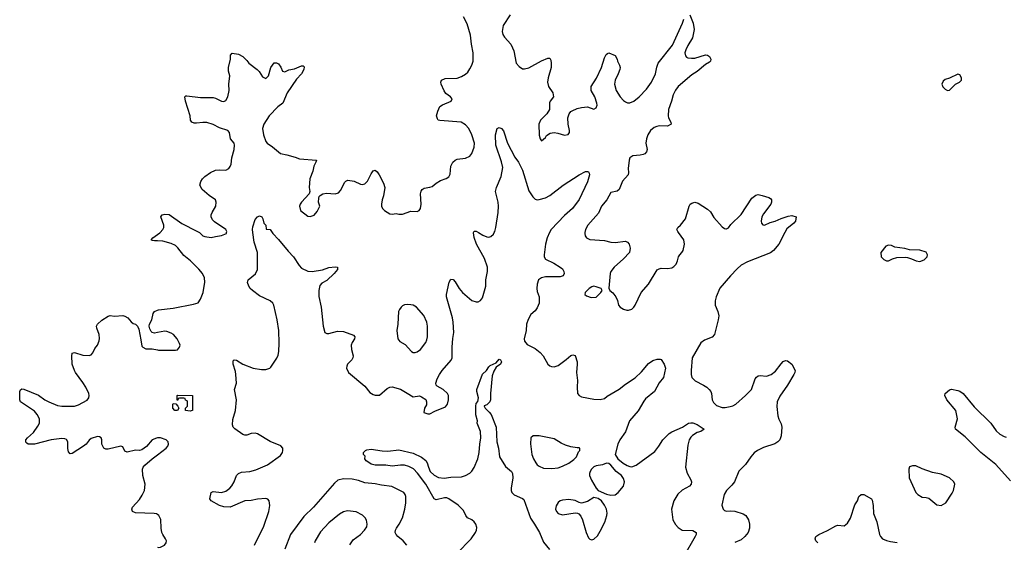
# Model space of a CAD drawing. Header units: inches. Extents: x 1834610 to 2027685, y 642842 to 774116.
# Tile 25 of 256: x 1858690 to 1868052, y 657056 to 662024. Entities that reach past the tile are written whole.
import ezdxf

# ---------------------------------------------------------------- set-up
doc = ezdxf.new("R2010")
doc.units = ezdxf.units.IN
doc.header["$MEASUREMENT"] = 0
for name, color, linetype in [('B8655', 7, 'Continuous'), ('B8665', 7, 'Continuous'), ('B8666', 7, 'Continuous')]:
    doc.layers.add(name, color=color, linetype=linetype)

msp = doc.modelspace()

# ---------------------------------------------------------------- linework, layer by layer
at = {"layer": 'B8655', "color": 5, "elevation": 480}
for points in [[(1860000, 659920.1), (1859970, 659920.7), (1859950, 659923.7), (1859941.2, 659930), (1859954, 659950), (1860000, 659981.3)], [(1860000, 658047.6), (1859990, 658047), (1859950, 658029.4), (1859893.8, 657966.2), (1859850, 657934.5), (1859830, 657929.6), (1859790, 657931.3), (1859710, 657911.5), (1859690, 657923.7), (1859670, 657965.1), (1859650, 657969.7), (1859530, 657942.4), (1859510, 657940.7), (1859490, 657949.5), (1859470, 657988.7), (1859469.5, 658029.5), (1859464, 658050), (1859450, 658059.3), (1859430, 658060.9), (1859370, 658041.6), (1859350, 658027.3), (1859320.4, 657990), (1859297.1, 657970), (1859190, 657901.6), (1859170, 657898), (1859154.9, 657914.9), (1859146.3, 657946.3), (1859147.3, 658010), (1859134, 658034), (1859119.5, 658039.5), (1859090, 658042.8), (1858990, 658031.2), (1858830, 657989.6), (1858769.4, 657989.4), (1858757.2, 657997.2), (1858749.3, 658009.3), (1858749.4, 658030), (1858762.7, 658050), (1858819.4, 658100.6), (1858861.1, 658158.9), (1858876.9, 658190), (1858876.8, 658230), (1858857.3, 658270), (1858830, 658302), (1858697.2, 658390), (1858692.3, 658410), (1858689.6, 658470), (1858689.6, 658490.4), (1858696, 658504), (1858710, 658514), (1858730, 658510.6), (1858870, 658455.5), (1858930, 658410.5), (1858966, 658390), (1859050, 658354.9), (1859089.5, 658350.5), (1859210, 658348.9), (1859250, 658362), (1859330, 658408), (1859347, 658430), (1859351.5, 658450), (1859346, 658470), (1859318.3, 658530), (1859290, 658575.6), (1859219.7, 658670), (1859211.1, 658690), (1859189.7, 658749.7), (1859184, 658830), (1859187.3, 658850), (1859190, 658854.8), (1859210, 658859.1), (1859290, 658836.3), (1859350, 658830.8), (1859370, 658838), (1859383.7, 658856.3), (1859402.7, 658897.3), (1859430, 658930.8), (1859444.7, 658970), (1859448, 658992), (1859444, 659030), (1859422, 659090), (1859419.7, 659110), (1859431, 659130), (1859470, 659166.5), (1859530, 659206.3), (1859550, 659213.1), (1859590, 659207), (1859670, 659210.4), (1859690, 659205.5), (1859717.3, 659190), (1859750, 659151), (1859770, 659136), (1859791, 659130), (1859810, 659111), (1859820.9, 659080.9), (1859842, 658982), (1859850, 658920.7), (1859859.1, 658910), (1859890, 658894), (1859950, 658895.5), (1860000, 658885.7)], [(1860000, 659049.5), (1859970, 659043.7), (1859950, 659049.2), (1859940.1, 659060.1), (1859926.3, 659086.3), (1859921.2, 659110), (1859925.2, 659130), (1859944.5, 659170), (1859958, 659230), (1859970, 659250.6), (1860000, 659261.8)], [(1860000, 657319.7), (1859990, 657326), (1859969.5, 657329.5), (1859790, 657336.9), (1859763.7, 657350), (1859755.1, 657370), (1859760.9, 657390), (1859830, 657462), (1859855.7, 657504.3), (1859875.4, 657550), (1859883, 657610), (1859861.6, 657690), (1859857.6, 657750), (1859862.9, 657770), (1859878, 657790), (1859950, 657850.7), (1860000, 657888.5)]]:
    msp.add_lwpolyline(points, dxfattribs=at)
at = {"layer": 'B8665', "color": 5}
for points, elevation in [([(1860000, 659981.3), (1860023.1, 659996.9), (1860025.7, 660000)], 480), ([(1860398.5, 660000), (1860399.5, 659999.5), (1860430.5, 659970.5), (1860450, 659963), (1860510, 659953.4), (1860550, 659964), (1860610, 659971.3), (1860655.3, 659990), (1860657.2, 660000)], 480), ([(1860921, 657030), (1861010, 657208), (1861059.7, 657350), (1861067.3, 657407.3), (1861060.9, 657450), (1861050, 657465.2), (1861030, 657473.6), (1860950, 657467.6), (1860890, 657453), (1860830, 657449.7), (1860690, 657391.3), (1860630, 657394.7), (1860590, 657404.7), (1860509.3, 657450), (1860497, 657470), (1860509.3, 657530.7), (1860530, 657539.1), (1860610, 657528.5), (1860650, 657541.3), (1860687, 657570), (1860707.2, 657592.8), (1860727.8, 657630), (1860749.7, 657690.3), (1860769.7, 657710.3), (1860798.6, 657721.4), (1860878, 657730), (1860936.2, 657743.8), (1861047.2, 657792.8), (1861170, 657882), (1861189.4, 657910), (1861192, 657930), (1861192, 657950), (1861173.3, 657973.3), (1861070, 658013.5), (1860950, 658087.1), (1860927.9, 658092.1), (1860890, 658090.9), (1860850, 658074.7), (1860830, 658074.5), (1860810, 658081.5), (1860734.2, 658134.2), (1860720.5, 658150), (1860712.8, 658172.8), (1860717.7, 658222.3), (1860741.1, 658310), (1860750.7, 658410), (1860732.9, 658507.1), (1860749.5, 658570), (1860745.7, 658650), (1860740.9, 658680.9), (1860719.5, 658750), (1860720.2, 658779.8), (1860729.4, 658790.6), (1860750, 658787.3), (1860810, 658750.4), (1860910, 658712.4), (1860990, 658699.1), (1861030, 658697.3), (1861069.4, 658710.6), (1861078, 658722), (1861133.4, 658806.6), (1861146.2, 658833.8), (1861155.1, 658870), (1861157.4, 658950), (1861152.1, 659070), (1861137.7, 659170), (1861105.6, 659310), (1861095.6, 659330), (1861072, 659350), (1860970, 659399.7), (1860904.2, 659450), (1860881.6, 659470), (1860867.6, 659490), (1860854.6, 659525.4), (1860862, 659550), (1860931, 659609), (1860951.1, 659650), (1860952.1, 659810), (1860919.8, 659910), (1860906.7, 660000)], 460), ([(1861090.6, 660000), (1861097.3, 659990), (1861150, 659935.5), (1861242.6, 659822.6), (1861292, 659770), (1861346.6, 659686.6), (1861370, 659663.1), (1861430, 659634.9), (1861470, 659630.3), (1861570, 659646), (1861630, 659668), (1861690, 659676), (1861712, 659670), (1861711, 659650), (1861679.1, 659610), (1861610, 659545.1), (1861561.8, 659518.2), (1861543.1, 659496.9), (1861534.6, 659450), (1861533.7, 659393.7), (1861556.4, 659290), (1861574, 659110), (1861590.9, 659050.9), (1861610, 659041), (1861630, 659040.7), (1861710, 659063), (1861770, 659060.5), (1861863.5, 659023.5), (1861876, 659010), (1861874, 658990), (1861850, 658954), (1861841.6, 658930), (1861844.9, 658890), (1861859.1, 658830), (1861856.3, 658810), (1861848, 658792), (1861806, 658750), (1861798.8, 658730), (1861797.3, 658710), (1861814.8, 658670), (1861970, 658538.8), (1862019.8, 658479.8), (1862050, 658461), (1862070, 658456), (1862110, 658456), (1862183.3, 658516.7), (1862210, 658530.5), (1862230, 658533.4), (1862310, 658510.5), (1862375.1, 658475.1), (1862430, 658438.8), (1862490, 658446.8), (1862510, 658438.8), (1862552.1, 658412.1), (1862557.3, 658390), (1862557.3, 658362.7), (1862538, 658330), (1862532, 658290), (1862570, 658276), (1862590, 658276), (1862637, 658303), (1862737.5, 658342.5), (1862757.6, 658370), (1862765.6, 658410), (1862767, 658450), (1862756, 658470), (1862717, 658510), (1862660.1, 658540.1), (1862649.5, 658550), (1862647.3, 658570), (1862658.7, 658610), (1862679.7, 658650), (1862708, 658690), (1862793.4, 658786.6), (1862802.9, 658810), (1862801.1, 658910), (1862807.3, 658992.7), (1862818.3, 659050), (1862811.1, 659150), (1862804.5, 659190), (1862746.3, 659390), (1862746.6, 659410), (1862774.5, 659530), (1862790, 659557.3), (1862810, 659554), (1862830, 659530.7), (1862868.2, 659468.2), (1862900.4, 659430), (1862990, 659353.4), (1863030, 659340.5), (1863050, 659342), (1863070, 659353), (1863090, 659379.1), (1863120.6, 659490), (1863122.5, 659550), (1863136.2, 659630), (1863136.8, 659670), (1863110, 659754), (1863032.4, 659890), (1863010, 659954), (1863003.3, 659996.7), (1863004.5, 660000)], 460), ([(1863053.4, 660000), (1863094.6, 659974.6), (1863130, 659958.3), (1863150, 659956.5), (1863170, 659963.1), (1863193.8, 659986.2), (1863201, 660000)], 460), ([(1863728.4, 660000), (1863706.2, 659950), (1863690.2, 659890), (1863674.9, 659790), (1863676.5, 659770), (1863690, 659748.9), (1863768.2, 659708.2), (1863830, 659671.8), (1863850, 659655.3), (1863863.2, 659630), (1863867.6, 659610), (1863858.7, 659590), (1863830, 659578.9), (1863690, 659578), (1863650.2, 659569.8), (1863622.6, 659550), (1863610.3, 659510), (1863606.5, 659470), (1863610, 659441), (1863627.8, 659387.8), (1863627.7, 659330), (1863610, 659283.6), (1863590, 659256.3), (1863550, 659222.9), (1863525.5, 659174.6), (1863509.2, 659130), (1863504.7, 659070), (1863484.9, 658990), (1863489, 658969), (1863516, 658936), (1863590, 658897.6), (1863639.7, 658859.7), (1863667, 658827), (1863710, 658750.8), (1863730, 658734), (1863746.9, 658726.9), (1863770, 658723.8), (1863810, 658737.1), (1863887, 658793), (1863930, 658830.6), (1863950, 658838.8), (1863970, 658830.8), (1863990, 658771.3), (1863991.7, 658750), (1863983.2, 658670), (1863994.4, 658594.4), (1863990.4, 658530.4), (1863993, 658470), (1864007.7, 658450), (1864030, 658440.4), (1864150, 658415.3), (1864210, 658414.9), (1864250, 658423.1), (1864276.1, 658443.9), (1864390, 658513.1), (1864450, 658560.3), (1864541.1, 658618.9), (1864602, 658678), (1864670, 658754.4), (1864710, 658782.8), (1864750, 658796), (1864778, 658798), (1864790, 658794), (1864816, 658750), (1864831, 658710), (1864810, 658624), (1864768.8, 658571.2), (1864724.9, 658490), (1864640.9, 658419.1), (1864622.8, 658397.2), (1864570, 658307.3), (1864488.5, 658211.5), (1864450, 658106), (1864396.4, 658030), (1864375.5, 657990), (1864351, 657890), (1864376, 657850), (1864428.5, 657808.5), (1864466.6, 657786.6), (1864490, 657776.3), (1864510, 657773.4), (1864550, 657790.6), (1864730, 657919.5), (1864768.2, 657970), (1864804.7, 658030), (1864865.6, 658090), (1864890, 658105.7), (1864990.7, 658149.3), (1865050, 658188.2), (1865070, 658193), (1865090, 658190.5), (1865130, 658177.1), (1865198, 658130), (1865164.7, 658110), (1865130, 658098.9), (1865087.6, 658072.4), (1865070, 658055.1), (1865054.9, 658030), (1865041.3, 657978.7), (1865019.6, 657770), (1865034.8, 657714.8), (1865070.6, 657650), (1865076.3, 657630), (1865074, 657610), (1865058.8, 657590), (1864988.1, 657551.9), (1864946.3, 657513.7), (1864910.3, 657450), (1864887.4, 657370), (1864898.3, 657270), (1864925.4, 657225.4), (1864950, 657198), (1864990, 657172.7), (1865090, 657167.7), (1865121, 657150), (1865122, 657130), (1865112.7, 657110), (1865002.4, 656917.6)], 460), ([(1864064.2, 660000), (1864062.8, 659990), (1864066, 659970), (1864078, 659950), (1864110, 659934.8), (1864250, 659925.7), (1864310, 659908.9), (1864350, 659904.6), (1864450, 659917.1), (1864470, 659910.5), (1864483.8, 659890), (1864493.3, 659853.3), (1864488.5, 659810), (1864430.1, 659749.9), (1864341.1, 659670), (1864309.3, 659630.7), (1864302.6, 659610), (1864291, 659471), (1864302, 659450), (1864330, 659426), (1864358.8, 659390), (1864373.2, 659353.2), (1864382.8, 659310), (1864398, 659290), (1864430, 659271), (1864462, 659262), (1864478, 659262), (1864510, 659271.3), (1864530, 659291.3), (1864541.2, 659310), (1864598.4, 659430), (1864670, 659510.6), (1864750, 659644.9), (1864770, 659657.1), (1864790, 659660.4), (1864850, 659657.6), (1864890, 659664.9), (1864910, 659677.1), (1864930, 659699.1), (1864945.4, 659730), (1864952.3, 659770), (1864965.2, 659790), (1864987, 659810), (1864998.4, 659830), (1865009.4, 659890), (1865003.7, 659930), (1864953.7, 660000)], 480), ([(1865964.8, 660000), (1865907.7, 659890), (1865857.3, 659830), (1865830, 659807.6), (1865610, 659723.5), (1865550, 659689.7), (1865510, 659656.3), (1865447, 659590), (1865348, 659472), (1865313.1, 659390), (1865303.1, 659350), (1865302.4, 659310), (1865328.7, 659250), (1865337, 659210), (1865332.2, 659170), (1865297.1, 659030), (1865273, 659007), (1865202.3, 658977.7), (1865166.9, 658953.1), (1865084.6, 658810), (1865072.9, 658690), (1865073.7, 658650), (1865082, 658622), (1865110.7, 658590), (1865190.9, 658550.9), (1865224.4, 658530), (1865246.4, 658510), (1865260.3, 658490), (1865267, 658470), (1865274, 658410), (1865285.4, 658385.4), (1865316.1, 658356.1), (1865370, 658336.5), (1865396.9, 658336.9), (1865446.4, 658346.4), (1865470, 658353.8), (1865498, 658370), (1865591.5, 658450), (1865646.3, 658510), (1865684.2, 658610), (1865694.1, 658625.8), (1865710, 658637.1), (1865730, 658641.3), (1865790, 658636.5), (1865834.5, 658650), (1865877.5, 658682.5), (1865928.9, 658751.1), (1865950, 658773.7), (1865970, 658785.3), (1865990, 658782), (1866030, 658748.7), (1866061.5, 658690), (1866058.5, 658670), (1866049, 658650), (1865990, 658549.7), (1865916.1, 658443.9), (1865892.1, 658390), (1865888.1, 658348.1), (1865897.7, 658257.7), (1865907.1, 658227.1), (1865930, 658181), (1865936.9, 658150), (1865930, 658068.7), (1865917.6, 658030), (1865899.1, 658010), (1865870, 657991.6), (1865762.2, 657957.8), (1865705.5, 657930), (1865674.1, 657905.9), (1865642.6, 657870), (1865590, 657795.1), (1865526.2, 657733.8), (1865486.7, 657630), (1865461.7, 657598.3), (1865410.4, 657550), (1865386.7, 657510), (1865367.3, 657410), (1865379.1, 657370), (1865390, 657359.1), (1865410, 657353), (1865450, 657355.8), (1865490, 657352), (1865570, 657328.2), (1865593, 657310), (1865618.4, 657270), (1865628.7, 657228.7), (1865628.8, 657190), (1865614.6, 657150), (1865600.9, 657130), (1865586, 657110), (1865550, 657080.9), (1865490, 657053.8)], 480), ([(1860000, 659261.8), (1860010, 659265.5), (1860150, 659280.4), (1860341.5, 659318.5), (1860386.6, 659333.4), (1860410, 659366), (1860434.3, 659430), (1860451.3, 659530), (1860448, 659570), (1860426.6, 659610), (1860393.6, 659653.6), (1860314.5, 659730), (1860250, 659783.2), (1860194.3, 659854.2), (1860170, 659877.5), (1860130, 659896.5), (1860050, 659919.2), (1860000, 659920.1)], 480), ([(1860000, 658885.7), (1860010, 658883.8), (1860170, 658881), (1860190, 658886), (1860208.7, 658910), (1860214, 658930), (1860210, 658946), (1860186, 658990), (1860152.3, 659030), (1860130, 659042.9), (1860090, 659060.5), (1860070, 659063), (1860000, 659049.5)], 480), ([(1862846.3, 656950), (1862983, 657090), (1863023.5, 657150), (1863032.6, 657170), (1863035.4, 657195.4), (1863025.6, 657230), (1863012, 657250), (1862989.8, 657269.8), (1862949, 657289), (1862931.3, 657311.3), (1862910, 657357.2), (1862859.1, 657410), (1862770, 657469.9), (1862750, 657478), (1862730, 657479), (1862650, 657459.7), (1862630.8, 657470.8), (1862550, 657608.9), (1862473.6, 657713.6), (1862433, 657752.9), (1862390, 657776.8), (1862350, 657788.9), (1862310, 657788.9), (1862230, 657779.2), (1862170, 657788.5), (1862069.8, 657789.8), (1862030, 657798.7), (1862010, 657815.6), (1861982.7, 657830), (1861972.7, 657850), (1861974.5, 657874.5), (1861958, 657890), (1861958, 657910), (1861978, 657930), (1861990, 657936), (1862030, 657940.7), (1862135.9, 657924.1), (1862190, 657921.3), (1862296.1, 657936.1), (1862430, 657903.9), (1862510, 657863.9), (1862550, 657833.5), (1862564.6, 657810), (1862575.1, 657770), (1862593, 657730), (1862630, 657694), (1862671.8, 657671.8), (1862725.4, 657665.4), (1862790, 657675), (1862890, 657678.6), (1862930, 657691.5), (1862970, 657714), (1862990, 657733.1), (1863010, 657765.7), (1863045.2, 657850), (1863059.6, 657910), (1863065.2, 657990), (1863075.2, 658050), (1863070.7, 658110), (1863038, 658190), (1863041.6, 658210), (1863027.7, 658267.7), (1863025.6, 658350), (1863030, 658374.8), (1863044.2, 658395.8), (1863052.1, 658427.9), (1863036.3, 658490), (1863036.9, 658510), (1863090, 658653.4), (1863129.4, 658690), (1863150, 658724.7), (1863163.2, 658736.8), (1863219.5, 658760.5), (1863250, 658798), (1863262, 658790), (1863271, 658770), (1863261, 658750), (1863220.5, 658719.5), (1863197.6, 658682.4), (1863182, 658638), (1863164.7, 658470), (1863166, 658410), (1863160.3, 658390), (1863130, 658362.7), (1863106.8, 658353.2), (1863106, 658350), (1863116.3, 658330), (1863154.5, 658294.5), (1863171.1, 658271.1), (1863220.6, 658150), (1863226, 658010), (1863240.9, 657950), (1863251.8, 657870), (1863310, 657775.5), (1863364.4, 657730), (1863376, 657710), (1863378.9, 657670), (1863362, 657570), (1863362, 657550), (1863370.6, 657530), (1863390, 657508), (1863470, 657473.4), (1863483, 657463), (1863546.1, 657286.1), (1863585.2, 657230), (1863631.7, 657150), (1863670, 657057.3), (1863726.5, 656986.5)], 440), ([(1868110, 657640.4), (1867970, 657794.8), (1867828.5, 657910), (1867678.7, 658058.7), (1867586.6, 658130), (1867583.7, 658150), (1867607.6, 658230), (1867592.3, 658310), (1867504.7, 658410), (1867485.2, 658450), (1867489.4, 658470.6), (1867530, 658506), (1867550, 658511), (1867610, 658500.5), (1867630, 658492.7), (1867659.1, 658470), (1867764.9, 658345), (1867924.4, 658190), (1867975.1, 658115.1), (1868010, 658083.7), (1868050, 658060.3), (1868070, 658054.4)], 480), ([(1860000, 657888.5), (1860081.2, 657950), (1860097.2, 657970), (1860104, 657990), (1860102, 658010), (1860082, 658030), (1860030, 658049.3), (1860000, 658047.6)], 480), ([(1862369.3, 657030), (1862335.1, 657070), (1862284.2, 657110), (1862268.3, 657130), (1862261.1, 657150), (1862262.6, 657170), (1862271.2, 657190), (1862298.9, 657230), (1862328.3, 657290), (1862350.9, 657370), (1862360.4, 657430), (1862361.3, 657490), (1862356.3, 657510), (1862343.7, 657530), (1862226.9, 657586.9), (1862130, 657598.3), (1862070, 657610.9), (1861970, 657620.9), (1861910, 657642.8), (1861850, 657655.1), (1861770, 657660.5), (1861714.4, 657645.6), (1861681.8, 657618.2), (1861483.1, 657390), (1861390, 657300.5), (1861263.6, 657130), (1861210.2, 656989.7)], 460), ([(1866278.4, 657050), (1866260.9, 657070), (1866254.5, 657090), (1866260.9, 657110), (1866286.6, 657130), (1866370.8, 657169.2), (1866450, 657213.7), (1866470, 657220.3), (1866530, 657214), (1866561.7, 657238.3), (1866590, 657286.8), (1866629.1, 657410.9), (1866655.4, 657450), (1866670, 657490.5), (1866690.3, 657510.3), (1866714.8, 657510), (1866787.9, 657467.9), (1866795.6, 657455.6), (1866805.9, 657405.8), (1866809.2, 657330), (1866841.1, 657250), (1866865.3, 657130), (1866873.4, 657110), (1866894.8, 657090), (1866930, 657074), (1866970, 657062.3), (1867034.2, 657054.2)], 480), ([(1860000, 657009.1), (1860010, 657008), (1860030, 657010.8), (1860068, 657030), (1860082, 657050), (1860084, 657070), (1860077.2, 657090), (1860050, 657128.7), (1860042, 657150), (1860034, 657190), (1860031.6, 657271.6), (1860012.1, 657312.1), (1860000, 657319.7)], 480), ([(1861827.3, 657032.7), (1861860.6, 657079.4), (1861929.3, 657130), (1861969.3, 657170), (1861990, 657204.7), (1861994.5, 657230), (1861987.2, 657267.2), (1861976, 657290), (1861950, 657315.1), (1861890, 657344.5), (1861806.2, 657353.8), (1861770, 657346.6), (1861730, 657322), (1861630, 657240.7), (1861550, 657156.2), (1861498.9, 657070), (1861491.7, 657050)], 480)]:
    msp.add_lwpolyline(points, dxfattribs=dict(at, elevation=elevation))
for points, elevation in [([(1866950, 659881.2), (1866926, 659870), (1866878, 659810), (1866882, 659770), (1866905.4, 659745.4), (1866930, 659731.3), (1866950, 659731.3), (1866990, 659751.3), (1867030, 659762), (1867110, 659766), (1867130, 659764.7), (1867170, 659751.3), (1867214, 659730), (1867250, 659724.7), (1867290, 659741), (1867319, 659770), (1867322, 659790), (1867310, 659815.3), (1867250, 659832.7), (1867150, 659835.3), (1867106, 659850), (1867010, 659862), (1866977.5, 659877.5)], 520), ([(1864150, 659489.2), (1864130, 659485.2), (1864102.8, 659470), (1864066, 659430), (1864062, 659410), (1864078, 659398), (1864124.5, 659384.5), (1864170, 659387.3), (1864215.3, 659430), (1864228.7, 659450), (1864218, 659470), (1864170, 659486)], 480), ([(1862376.6, 659316.6), (1862350, 659311.8), (1862330, 659302.9), (1862315.5, 659290), (1862300.4, 659270), (1862292.4, 659250), (1862283.6, 659130), (1862274.4, 659070), (1862285.5, 658990), (1862304.7, 658964.7), (1862355.1, 658935.1), (1862416, 658870), (1862430, 658860.7), (1862450, 658859.1), (1862470, 658865.5), (1862499.5, 658890), (1862550, 658956.3), (1862560.1, 658979.9), (1862567.1, 659010), (1862567.3, 659050), (1862566.3, 659110), (1862559.6, 659150), (1862532.3, 659212.2), (1862462.7, 659290), (1862430, 659309.5), (1862410, 659314.5)], 480), ([(1860310, 658302), (1860266, 658310), (1860266, 658330), (1860286, 658350), (1860286, 658390), (1860282, 658402), (1860267.3, 658407.3), (1860262, 658422), (1860250, 658426), (1860210, 658426), (1860198, 658422), (1860192.7, 658407.3), (1860187.3, 658407.3), (1860186, 658450), (1860190, 658454), (1860334, 658450), (1860334, 658310), (1860330, 658308)], 460), ([(1860190, 658309), (1860166, 658310), (1860146, 658330), (1860146, 658370), (1860150, 658374), (1860172.7, 658372.7), (1860194, 658350), (1860202, 658330)], 460), ([(1863630, 658069.7), (1863570.7, 658069.3), (1863551, 658049), (1863548.1, 657991.9), (1863560.5, 657890), (1863574.4, 657850), (1863596.4, 657810), (1863610, 657793), (1863630, 657778.4), (1863670, 657761.3), (1863750, 657756.5), (1863810, 657765.3), (1863850, 657778.4), (1863910, 657807.2), (1863958.4, 657841.6), (1863984.5, 657870), (1864003.6, 657916.4), (1864015.1, 657930), (1864015.1, 657950), (1864010, 657954), (1863990, 657953.3), (1863930, 657964.1), (1863879.7, 657979.7), (1863837.9, 657997.9), (1863770, 658038.4)], 460), ([(1864270, 657807), (1864230, 657791.8), (1864170, 657782.7), (1864147.8, 657772.2), (1864127.8, 657752.2), (1864115.2, 657730), (1864108.9, 657710), (1864108.8, 657690), (1864125.7, 657645.7), (1864170.7, 657570), (1864191, 657550), (1864270, 657512.2), (1864310, 657503.7), (1864350, 657508.7), (1864380.9, 657530), (1864431.8, 657590), (1864439.6, 657630), (1864430, 657661.2), (1864411.8, 657690), (1864361.2, 657730), (1864309.2, 657790), (1864290, 657806)], 460), ([(1867178, 657782), (1867150, 657773.2), (1867144.9, 657750), (1867148.3, 657668.3), (1867210.5, 657530), (1867230.7, 657510), (1867270, 657486.4), (1867310, 657482), (1867334.2, 657474.2), (1867410, 657410.8), (1867450, 657407.3), (1867497.2, 657430), (1867555.6, 657524.4), (1867567, 657550), (1867581.2, 657610), (1867573.2, 657630), (1867529, 657670), (1867450, 657704.5), (1867370, 657719.3), (1867270, 657754), (1867210, 657781.6)], 520), ([(1864150, 657481.2), (1864090, 657442.7), (1864030.7, 657429.3), (1864010, 657433.2), (1863970, 657452.3), (1863910, 657464.5), (1863850, 657456.2), (1863830, 657449.5), (1863810, 657434), (1863790, 657404), (1863784.4, 657370), (1863793, 657350), (1863810, 657330.6), (1863850, 657316.4), (1863970, 657336.3), (1863993.2, 657333.2), (1864005.5, 657325.5), (1864023.8, 657303.8), (1864041.6, 657270), (1864077.1, 657150), (1864099.3, 657099.3), (1864110, 657086), (1864130, 657078.8), (1864150, 657086.8), (1864183.8, 657116.2), (1864210, 657160.7), (1864251.9, 657248.1), (1864271, 657311), (1864274.5, 657334.5), (1864269.7, 657370), (1864250.6, 657410.6), (1864222.9, 657450), (1864190, 657472.3)], 460)]:
    msp.add_lwpolyline(points, close=True, dxfattribs=dict(at, elevation=elevation))
at = {"layer": 'B8666', "color": 5}
for points, elevation in [([(1860657.2, 660000), (1860659, 660010), (1860650, 660028), (1860542.4, 660102.4), (1860522.7, 660122.7), (1860509.4, 660150), (1860509.5, 660170), (1860518.4, 660190), (1860555.1, 660250), (1860559.3, 660290), (1860552.7, 660310), (1860490, 660354), (1860424.5, 660410), (1860400.9, 660450), (1860413.4, 660486.6), (1860427, 660510), (1860450, 660532.7), (1860505.2, 660570), (1860550, 660592.4), (1860590, 660597.1), (1860650, 660594), (1860677.2, 660610), (1860691.5, 660628.5), (1860699.5, 660650), (1860706, 660710), (1860728, 660790), (1860733, 660830), (1860729.7, 660849.7), (1860693.3, 660890), (1860684.5, 660950), (1860669, 660970), (1860590, 660995.1), (1860530, 661026.3), (1860470, 661046.3), (1860430, 661048), (1860370, 661038.7), (1860350, 661039.6), (1860325.2, 661050), (1860312.3, 661070), (1860309.5, 661110), (1860266, 661250), (1860259, 661290), (1860270, 661301), (1860279, 661301), (1860410, 661283), (1860530, 661284), (1860550, 661278.8), (1860610, 661247.7), (1860630, 661247.3), (1860650, 661256), (1860670, 661292), (1860680.7, 661350), (1860679.5, 661410), (1860686.6, 661490), (1860675.9, 661535.9), (1860674, 661570), (1860692.7, 661650), (1860694, 661686), (1860710, 661704.7), (1860770, 661697.3), (1860810, 661674), (1860850, 661634.8), (1860867.7, 661610), (1860946.8, 661550), (1860966, 661530), (1860999.8, 661479.8), (1861030, 661464.7), (1861055.3, 661490), (1861078, 661570), (1861110, 661614), (1861130, 661614.8), (1861150, 661602.8), (1861174, 661574), (1861190, 661536), (1861210, 661528), (1861250, 661547.7), (1861302, 661558), (1861370, 661584), (1861384.7, 661584.7), (1861395.3, 661575.3), (1861390.6, 661550), (1861368, 661510), (1861320.2, 661459.8), (1861231.8, 661330), (1861190.3, 661230), (1861143.7, 661196.3), (1861061.2, 661110), (1861010.4, 661030), (1860999.3, 660990), (1861008.4, 660930), (1861030, 660867.3), (1861043, 660850), (1861094.8, 660814.8), (1861170, 660750.5), (1861230, 660739.3), (1861310, 660717.1), (1861350, 660700.4), (1861510.8, 660690), (1861506, 660670), (1861487.1, 660632.9), (1861476.9, 660583.1), (1861447.7, 660510), (1861442, 660430), (1861447.3, 660390), (1861442.8, 660370), (1861368, 660290), (1861355.5, 660270), (1861350.5, 660250), (1861358.8, 660210), (1861430, 660157.3), (1861450, 660153.4), (1861490, 660166.8), (1861518, 660202), (1861542, 660250), (1861532.3, 660290), (1861532.7, 660327.3), (1861537.2, 660342.8), (1861546.3, 660353.7), (1861572.3, 660367.7), (1861606.8, 660373.2), (1861690, 660368), (1861720.9, 660379.1), (1861740.7, 660399.3), (1861782, 660478), (1861791.5, 660488.5), (1861810, 660497.1), (1861870, 660488.7), (1861930, 660461.3), (1861950, 660458.4), (1861970, 660462.4), (1861998, 660490), (1862030, 660557.3), (1862050, 660586.8), (1862070, 660594.8), (1862090, 660577.3), (1862107.5, 660547.5), (1862148.5, 660470), (1862160.7, 660430), (1862148.8, 660350), (1862134.9, 660310), (1862130.4, 660270.4), (1862130.6, 660250), (1862139.1, 660230), (1862157.3, 660210), (1862210, 660178.8), (1862230, 660176), (1862270, 660181), (1862295.3, 660175.3), (1862330, 660174.8), (1862410, 660204), (1862470, 660200.7), (1862489.4, 660210.6), (1862499.3, 660230), (1862507, 660270), (1862502, 660370), (1862507.3, 660392.8), (1862517, 660410), (1862536.3, 660423.7), (1862589.7, 660430.3), (1862610, 660439.5), (1862649.5, 660470), (1862690, 660493.7), (1862744.7, 660515.3), (1862769.2, 660530), (1862783.6, 660556.4), (1862788, 660630), (1862807.3, 660670), (1862829.4, 660690), (1862850, 660699.5), (1862930, 660708.4), (1862970, 660727.7), (1862988.1, 660751.9), (1863010, 660811.3), (1863014.3, 660850), (1862988.4, 660930), (1862958.8, 660990), (1862930, 661024.2), (1862888.2, 661048.2), (1862684.1, 661064.1), (1862669.8, 661069.7), (1862661.1, 661081.1), (1862653.6, 661110), (1862664.2, 661155.8), (1862683, 661197), (1862710, 661214), (1862791.3, 661248.7), (1862800.9, 661270), (1862786, 661290), (1862741.3, 661321.3), (1862726.6, 661346.6), (1862698.4, 661410), (1862695.1, 661430), (1862699, 661450), (1862734.5, 661465.5), (1862850, 661468.5), (1862890, 661483.8), (1862930, 661506), (1862950, 661524.9), (1862970, 661555.5), (1862990, 661592.7), (1862999.9, 661630), (1863002, 661710), (1862985.9, 661790), (1862975.4, 661875.4), (1862944, 661984), (1862910, 662051.8)], 480), ([(1863352.7, 662070), (1863286.2, 661970), (1863276.9, 661910), (1863284.1, 661884.1), (1863297.8, 661857.8), (1863358, 661790), (1863376.7, 661756.7), (1863387, 661727), (1863410.6, 661610), (1863439, 661579), (1863470, 661557.3), (1863490, 661555.5), (1863530, 661566.4), (1863650, 661632.4), (1863710, 661657.3), (1863730, 661658), (1863739.5, 661639.5), (1863744.4, 661610), (1863742, 661570), (1863713.4, 661470), (1863708.9, 661428.9), (1863717.1, 661390), (1863758, 661330), (1863764, 661290), (1863734.8, 661250), (1863728.1, 661231.9), (1863727.7, 661170), (1863700.5, 661130), (1863642.4, 661070), (1863626.7, 661030), (1863627.5, 660927.5), (1863638, 660890), (1863650, 660872), (1863690, 660904.7), (1863698.6, 660921.4), (1863734.2, 660945.8), (1863770, 660950.7), (1863805.8, 660945.8), (1863870, 660925.5), (1863906, 660934), (1863916, 660950), (1863917, 660970), (1863904.5, 661030), (1863902, 661090), (1863912.7, 661130), (1863929.2, 661150), (1863942, 661158), (1863990, 661178), (1864031.5, 661188.5), (1864090, 661195.5), (1864150, 661174.8), (1864170, 661186), (1864179.5, 661210), (1864178.4, 661230), (1864159.6, 661290), (1864122, 661350), (1864122.9, 661390), (1864173, 661467.1), (1864221.1, 661570), (1864250, 661661), (1864266.5, 661693.5), (1864277.5, 661702.5), (1864290, 661707.3), (1864350, 661682.8), (1864370.7, 661650), (1864374.8, 661630), (1864394, 661590), (1864398, 661570), (1864394.4, 661550), (1864380.3, 661510), (1864350.3, 661450), (1864344.6, 661410), (1864361.7, 661350), (1864400.3, 661290), (1864430, 661256.4), (1864450, 661242.4), (1864470, 661234), (1864490, 661232.2), (1864530, 661250.3), (1864581.1, 661290), (1864650, 661362.8), (1864697.8, 661430), (1864735.3, 661510), (1864746.2, 661573.8), (1864761.6, 661610), (1864898.2, 661781.8), (1864993.3, 661990), (1865004.7, 662030)], 480), ([(1865062.8, 662070), (1865094.3, 661990), (1865103.8, 661930), (1865085.7, 661850), (1865041.5, 661778.5), (1865022.6, 661737.4), (1865014.9, 661710), (1865020.4, 661680.4), (1865030, 661666.4), (1865041.5, 661661.5), (1865076.7, 661656.7), (1865110, 661659.5), (1865210.3, 661690.3), (1865230, 661686.4), (1865250, 661672.4), (1865262.4, 661650), (1865259.3, 661630), (1865250, 661620.7), (1865210, 661598.4), (1865130, 661529.7), (1865079.6, 661500.4), (1864951.9, 661388.1), (1864924.8, 661355.2), (1864901.7, 661310), (1864888.5, 661250), (1864859.6, 661170), (1864856.5, 661110), (1864860.2, 661090), (1864881.3, 661050), (1864885.5, 661030), (1864850, 661012.6), (1864774, 661014), (1864747.7, 661010), (1864721.3, 660998.7), (1864688.9, 660970), (1864662.8, 660930), (1864648.4, 660890), (1864644.3, 660850), (1864656.5, 660790), (1864650, 660767), (1864633, 660750), (1864616.7, 660743.3), (1864590, 660736.4), (1864521, 660730), (1864490.4, 660710), (1864484.2, 660690), (1864476.5, 660610), (1864479.6, 660570), (1864476.5, 660550), (1864422, 660490), (1864390.4, 660410), (1864370, 660393.6), (1864310, 660381.2), (1864272.2, 660310), (1864222.6, 660250), (1864193.9, 660186.1), (1864092.7, 660070), (1864068.2, 660030), (1864064.2, 660000)], 480), ([(1863201, 660000), (1863206.2, 660010), (1863216.1, 660050), (1863240.4, 660190), (1863243.1, 660250), (1863238.3, 660290), (1863215.1, 660390), (1863224.2, 660430), (1863266.6, 660533.4), (1863282.2, 660617.8), (1863272, 660672), (1863216.8, 660830), (1863214.5, 660930), (1863229.4, 660990.6), (1863250, 660998.8), (1863270, 660990.8), (1863290, 660966), (1863328, 660850), (1863398.2, 660718.2), (1863432.7, 660670), (1863470, 660593), (1863530, 660397.1), (1863570, 660338.4), (1863590, 660318.4), (1863610, 660312), (1863630, 660313.1), (1863690, 660331.7), (1863730, 660353.4), (1863857.6, 660450), (1864010, 660550.4), (1864070, 660581), (1864090, 660582), (1864096.9, 660576.9), (1864104.7, 660564.7), (1864106, 660550), (1864090, 660484), (1864010, 660314.5), (1863945.3, 660230), (1863870, 660163.5), (1863741.7, 660030), (1863728.4, 660000)], 460), ([(1864953.7, 660000), (1864946.6, 660010), (1864939.3, 660030), (1864949, 660050), (1864972.3, 660070), (1865020.9, 660130), (1865054.5, 660250), (1865066, 660270), (1865079.6, 660280.4), (1865110, 660288), (1865139.5, 660279.5), (1865230, 660222.8), (1865257.5, 660197.5), (1865290, 660144.7), (1865370, 660056), (1865390, 660038.8), (1865403.1, 660036.9), (1865410, 660036), (1865430, 660046), (1865450, 660076), (1865550, 660170.7), (1865650, 660326.8), (1865690, 660356), (1865710, 660361), (1865750, 660354), (1865814, 660334), (1865830, 660324.7), (1865838.8, 660310), (1865839.1, 660290), (1865830.4, 660270), (1865761.6, 660178.4), (1865747, 660150), (1865739.5, 660110), (1865743, 660090), (1865755.2, 660075.2), (1865770.7, 660070.7), (1865825.2, 660094.8), (1865872.9, 660107.1), (1865930, 660133.4), (1865995.3, 660155.3), (1866030, 660161), (1866071.3, 660150), (1866066, 660110), (1866050.7, 660090), (1865983.7, 660036.3), (1865964.8, 660000)], 480), ([(1860025.7, 660000), (1860051.6, 660030), (1860058.7, 660050), (1860058.9, 660070), (1860032.3, 660150), (1860044, 660170), (1860070, 660174.9), (1860110, 660170.5), (1860230, 660085.3), (1860374.2, 660014.2), (1860398.5, 660000)], 480), ([(1860906.7, 660000), (1860902.3, 660030), (1860905, 660055), (1860930, 660124.7), (1860950, 660151.3), (1860970, 660158.8), (1860990.4, 660150), (1861000.7, 660130), (1861010.6, 660090.6), (1861030.8, 660070), (1861034, 660034), (1861070, 660030.7), (1861090.6, 660000)], 460), ([(1863004.5, 660000), (1863010, 660014.8), (1863030, 660014.4), (1863053.4, 660000)], 460)]:
    msp.add_lwpolyline(points, dxfattribs=dict(at, elevation=elevation))
at = {"layer": 'B8666', "color": 5, "elevation": 520}
msp.add_lwpolyline([(1867610, 661506), (1867531.6, 661468.4), (1867490, 661455.3), (1867470, 661438), (1867458, 661410), (1867466.4, 661386.4), (1867490, 661362), (1867510, 661352), (1867530, 661354), (1867588.7, 661411.3), (1867626, 661430), (1867646, 661450), (1867646, 661470), (1867630, 661498)], close=True, dxfattribs=at)

doc.saveas('drawing.dxf')
